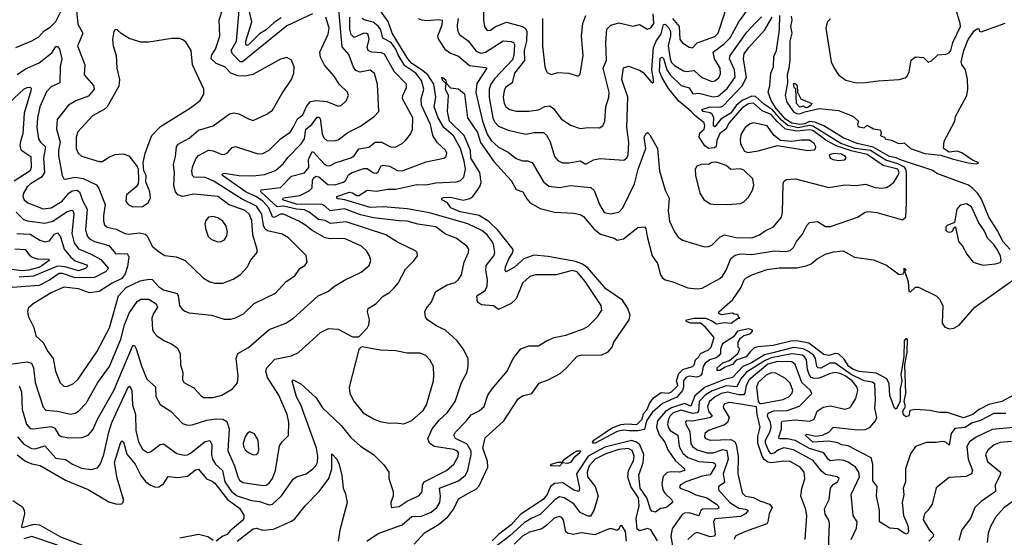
# Model space of a CAD drawing. Extents: x 1443846 to 1577407, y 839182 to 927291.
# Tile 62 of 256: x 1490289 to 1496430, y 856998 to 860228. Entities that reach past the tile are written whole.
import ezdxf

# ---------------------------------------------------------------- set-up
doc = ezdxf.new("R2010")
doc.units = 0

msp = doc.modelspace()

# ---------------------------------------------------------------- linework, layer by layer
at = {"layer": '0CON20XD'}
for points in [[(1492453.3, 856975), (1492525, 857022.8), (1492674.8, 857075.2), (1492735, 857128.7), (1492795, 857129.8), (1492855.8, 857154.2), (1492890, 857185), (1492908.6, 857215), (1492913.2, 857255), (1492907.5, 857305), (1493025, 857349.7), (1493069.3, 857385), (1493083.8, 857416.2), (1493105.6, 857515), (1493104.2, 857535), (1493078.9, 857578.9), (1493006.7, 857615), (1492996.4, 857635), (1493006.4, 857655), (1493076.1, 857725), (1493105, 857762.5), (1493155, 857786.5), (1493186.4, 857813.6), (1493209.6, 857885), (1493236.5, 857925), (1493328.9, 858035), (1493366.9, 858115), (1493414, 858175), (1493465, 858192.2), (1493525, 858192.5), (1493573.8, 858225), (1493622, 858245), (1493695, 858259.5), (1493805, 858299.1), (1493833.4, 858316.6), (1493893.1, 858375), (1493919.1, 858415), (1493914.6, 858445), (1493815, 858595.4), (1493765, 858654.6), (1493735, 858664), (1493635, 858636.8), (1493505, 858635.6), (1493470, 858625), (1493425, 858583.1), (1493385, 858485.8), (1493355, 858456.7), (1493275, 858419.4), (1493242.9, 858442.9), (1493169.7, 858449.7), (1493143.8, 858465), (1493140.6, 858505), (1493191.3, 858538.7), (1493204.7, 858565.3), (1493207.3, 858605), (1493195.8, 858665), (1493197.3, 858695), (1493246.2, 858755), (1493252.5, 858775), (1493244.1, 858825), (1493235, 858844.4), (1493203.4, 858885), (1493172.1, 858912.1), (1493083.8, 858953.8), (1492845, 859023.3), (1492705, 859047.2), (1492555, 859059.6), (1492475, 859056.1), (1492316.3, 859103.7), (1492275, 859111.1), (1492267.5, 859115), (1492267.1, 859125), (1492345, 859151.4), (1492365, 859148.4), (1492391.2, 859131.2), (1492405, 859131.3), (1492456.1, 859163.9), (1492515, 859158.5), (1492585, 859170.4), (1492635, 859171.4), (1492765, 859198.9), (1492822, 859198), (1492885, 859209.5), (1493013.6, 859216.4), (1493038.6, 859225), (1493058.8, 859245), (1493069.7, 859295), (1493061.5, 859345), (1493037.1, 859425), (1492993.9, 859503.9), (1492934.8, 859555), (1492899.8, 859615), (1492874.8, 859685), (1492884.4, 859745.6), (1492870.8, 859825), (1492834.5, 859885), (1492795.8, 859915.8), (1492734.9, 859954.9), (1492708.9, 859985), (1492612.7, 860145), (1492586.9, 860216.9), (1492511.9, 860321.9)], [(1493023.3, 860235), (1493017.5, 860195), (1493020.2, 860160.2), (1493031.1, 860135), (1493085.7, 860095.7), (1493135, 860032.7), (1493165, 860020.2), (1493195, 860025.7), (1493305, 860096.2), (1493355, 860091.7), (1493368.2, 860085), (1493373.9, 860073.9), (1493370.6, 860005), (1493362, 859978), (1493251, 859859), (1493227.4, 859825), (1493216.2, 859795), (1493217.3, 859745), (1493240.2, 859615), (1493251.2, 859591.2), (1493275, 859563.8), (1493335, 859539.6), (1493445, 859513.8), (1493496.7, 859523.3), (1493555, 859524.5), (1493575, 859507.8), (1493596.4, 859466.4), (1493625, 859374.3), (1493645, 859349.5), (1493675, 859335.5), (1493715, 859334.6), (1493785, 859346.9), (1493815, 859329.2), (1493825, 859329.2), (1493867.1, 859352.9), (1493908.7, 859361.3), (1494057.3, 859352.7), (1494075, 859366.7), (1494084, 859385), (1494088.8, 859465), (1494074.8, 859554.8), (1494081.2, 859745), (1494044.8, 859855.2), (1494055, 859927.5), (1494085, 859937.5), (1494155, 859913.5), (1494177.8, 859897.8), (1494225, 859842), (1494235, 859833.8), (1494241.2, 859838.8), (1494242.7, 859857.3), (1494230.5, 859915), (1494242.2, 860055), (1494257.8, 860095), (1494289.7, 860140.3), (1494305, 860198.9), (1494315, 860200), (1494335, 860179.8), (1494348, 860155), (1494348.1, 860128.1), (1494333.7, 860065), (1494344.9, 859985), (1494355, 859961.6), (1494372.9, 859942.9), (1494429, 859909), (1494445, 859904.7), (1494495, 859910.7), (1494524.3, 859884.3), (1494545, 859866.8), (1494605, 859843.4), (1494625, 859846.8), (1494648.9, 859865), (1494659, 859891), (1494657.1, 859925), (1494621.6, 859985), (1494613.8, 860025), (1494682.1, 860077.9), (1494719.1, 860115), (1494774.8, 860215.2), (1494846.8, 860315)], [(1490265, 860054.4), (1490365, 860095.5), (1490408.5, 860121.5), (1490441.7, 860158.3), (1490478.6, 860181.4), (1490515, 860216.4), (1490553.5, 860295)], [(1490642.4, 860285), (1490650.6, 860200.6), (1490682.7, 860145), (1490665, 860103.1), (1490650, 860065), (1490695.6, 859945.6), (1490691.1, 859885), (1490748.3, 859818.3), (1490753.3, 859795), (1490718, 859752), (1490638.2, 859721.8), (1490592.5, 859695), (1490523.1, 859605), (1490517.3, 859545), (1490540.8, 859465), (1490530.3, 859415), (1490530.1, 859380.1), (1490553.1, 859255), (1490564.3, 859235), (1490573.1, 859233.1), (1490634.7, 859245.3), (1490685, 859237.6), (1490767.2, 859197.2), (1490781.5, 859175), (1490820.9, 859075), (1490810.8, 859005), (1490810.8, 858970.8), (1490817.9, 858947.9), (1490835, 858933.6), (1490890.1, 858920.1), (1490945, 858893.8), (1490969.5, 858889.5), (1491035, 858898.9), (1491070.8, 858890.8), (1491085.3, 858875.3), (1491114.7, 858814.7), (1491155, 858780.8), (1491195, 858757.5), (1491265, 858748.8), (1491320, 858725), (1491435.4, 858615.4), (1491475, 858592.9), (1491506.4, 858583.6), (1491555, 858583.5), (1491620.2, 858609.8), (1491665, 858638.5), (1491710, 858685), (1491728.6, 858725), (1491770, 858775), (1491770.6, 858795), (1491743.2, 858885), (1491737.4, 858975), (1491722.4, 859012.4), (1491695, 859037), (1491595, 859072.9), (1491525, 859124.1), (1491375, 859138.7), (1491305, 859124.2), (1491275, 859134.7), (1491260.3, 859155), (1491250.6, 859190.6), (1491253.5, 859273.5), (1491248.2, 859325), (1491261.2, 859375), (1491266.8, 859435), (1491277.7, 859452.3), (1491345, 859489.6), (1491405, 859538.5), (1491495, 859566.5), (1491598.3, 859641.7), (1491625, 859647.3), (1491655, 859641.8), (1491715, 859608.6), (1491745, 859599.2), (1491831.1, 859638.9), (1491865.5, 859664.5), (1491922.9, 859765), (1491984.3, 859855), (1491998.6, 859895), (1492000, 859935), (1491985, 859976.2), (1491955, 859992), (1491915, 859982), (1491742.9, 859887.1), (1491694.7, 859875.3), (1491648.6, 859878.6), (1491606.5, 859895), (1491568.6, 859935), (1491514.6, 859955), (1491483.5, 859985), (1491485.9, 860005), (1491510, 860045), (1491536.8, 860125), (1491533.9, 860225), (1491551.1, 860285)], [(1492418.2, 858651.8), (1492467.5, 858695), (1492478.1, 858725), (1492470, 858755), (1492451.9, 858785), (1492420, 858815), (1492315, 858862.7), (1492225, 858860.3), (1492195, 858866.7), (1492112, 858912), (1492073.3, 858945), (1492030.8, 858970.8), (1491935, 859014.4), (1491915, 859015.4), (1491875, 858994.4), (1491865, 858997.9), (1491842, 859055), (1491805, 859095.6), (1491765, 859122), (1491701.5, 859151.5), (1491553.1, 859255), (1491552.3, 859265), (1491565, 859270.6), (1491654.7, 859255.3), (1491744.2, 859254.2), (1491815, 859261.6), (1491885, 859287.2), (1491935, 859330.9), (1491961.5, 859368.5), (1492045, 859452.9), (1492064.8, 859485.2), (1492074.3, 859545.7), (1492110.3, 859575), (1492145, 859620.5), (1492155, 859620.6), (1492161.8, 859611.8), (1492175.2, 859515.2), (1492185, 859490.5), (1492205, 859474.6), (1492245, 859472.3), (1492275, 859478.2), (1492336.2, 859523.8), (1492415, 859564.5), (1492500, 859625), (1492528.6, 859655), (1492519.6, 859825), (1492501.7, 859891.7), (1492475, 859912.7), (1492411.3, 859901.3), (1492385, 859910.4), (1492371.3, 859931.3), (1492341.8, 860011.8), (1492299.3, 860059.3), (1492279.9, 860290.1)], [(1492115, 860265.8), (1491955, 860190.2), (1491678.5, 859965), (1491663.9, 859965), (1491615.3, 860015), (1491607.6, 860035), (1491640.6, 860095), (1491657.9, 860285)], [(1491919.1, 860240.9), (1491875, 860210.4), (1491825.1, 860164.9), (1491785, 860141), (1491715, 860070.7), (1491705, 860067.5), (1491698.8, 860075), (1491700, 860095), (1491736, 860215), (1491718.7, 860295)], [(1493181.7, 860301.7), (1493180.8, 860225), (1493187.1, 860185), (1493205, 860160.9), (1493225, 860162.7), (1493255.7, 860185), (1493325, 860212.7), (1493425, 860185.8), (1493442.8, 860172.8), (1493451.2, 860155), (1493450.4, 860095), (1493434.2, 860035), (1493437, 859973), (1493374.7, 859895), (1493360, 859835), (1493318.2, 859805), (1493310.2, 859785), (1493304.8, 859745), (1493310.5, 859705), (1493323.2, 859683.2), (1493345, 859666.9), (1493385, 859657.5), (1493465, 859657.7), (1493523.6, 859666.4), (1493565, 859686.6), (1493595, 859690), (1493618.9, 859675), (1493665, 859610.6), (1493725, 859569.4), (1493785, 859549.2), (1493835, 859555.7), (1493905, 859553.9), (1493925.6, 859565), (1493938.1, 859595), (1493943.8, 859685), (1493963.5, 859745), (1493965.4, 859775), (1493927.9, 859925), (1493948.1, 859975), (1493944.7, 860085.3), (1493951.2, 860168.8), (1493976, 860194), (1494025, 860209.1), (1494115, 860188.9), (1494155, 860198.9), (1494205, 860170), (1494225, 860178.1), (1494243.9, 860205), (1494239.7, 860265)], [(1493548.8, 860235), (1493549.4, 860065), (1493564.5, 859934.5), (1493574.2, 859905), (1493585, 859894), (1493605, 859885.8), (1493645, 859898), (1493713.6, 859893.6), (1493765, 859877.5), (1493775, 859877.5), (1493785, 859887.5), (1493803.1, 860005), (1493793.8, 860125), (1493802.1, 860205), (1493819.5, 860255)], [(1494360, 860235), (1494402.6, 860185), (1494406.2, 860105), (1494423.1, 860083.1), (1494465, 860057.8), (1494485, 860053.3), (1494515, 860083.6), (1494625, 860123.7), (1494644.6, 860145), (1494654.7, 860175.3), (1494698, 860305)], [(1496465.4, 858795), (1496420.2, 858845), (1496389, 858909), (1496332.7, 858995), (1496287.8, 859107.8), (1496264.5, 859144.5), (1496234.2, 859174.2), (1496207.5, 859195), (1496008.3, 859268.3), (1495985, 859287.7), (1495788.6, 859351.4), (1495755, 859367.1), (1495713.3, 859375), (1495612.1, 859432.1), (1495512.7, 859455), (1495425, 859490.2), (1495305, 859564.9), (1495248.3, 859588.3), (1495215, 859593), (1495185, 859579.1), (1495155, 859574.3), (1495105, 859582.8), (1495065, 859608.1), (1495007.8, 859675), (1494975.4, 859725), (1494956.4, 859775), (1494967.9, 859815), (1494974.7, 859895), (1494989.5, 859935), (1494992.2, 859997.8), (1495008.4, 860035), (1495028.5, 860165), (1495029.7, 860255)], [(1495345, 860233.3), (1495325, 860212.5), (1495315.8, 860175), (1495350.6, 859965), (1495368.6, 859925), (1495395.8, 859885), (1495441.5, 859851.5), (1495505, 859834.6), (1495565, 859835.5), (1495643.1, 859846.9), (1495775, 859854.5), (1495811.2, 859865), (1495824, 859875), (1495837, 859903), (1495850, 859975), (1495875, 859997.5), (1495925, 859993.3), (1495955, 859964), (1495975, 859972), (1496015, 860008), (1496065, 860013.3), (1496085, 860022), (1496095.5, 860035), (1496109.2, 860085), (1496156.2, 860186.2), (1496155.4, 860205), (1496126.9, 860296.9)], [(1490275, 857624.6), (1490315, 857578.8), (1490362, 857552), (1490385, 857550.9), (1490445, 857570), (1490515, 857492.1), (1490575, 857483.8), (1490618.6, 857455), (1490675, 857429.6), (1490735, 857421.5), (1490775, 857432.2), (1490793.5, 857456.5), (1490814.2, 857515), (1490844.4, 857655), (1490864.4, 857715), (1490964.7, 857935), (1490975, 857941.4), (1490987.6, 857915), (1490991.6, 857825), (1491010.9, 857765), (1491013.9, 857665), (1491030.8, 857595), (1491055, 857548.6), (1491085, 857528.1), (1491105, 857530.6), (1491165, 857577.8), (1491185, 857582.2), (1491268.1, 857521.9), (1491315, 857510.4), (1491335, 857513.1), (1491355, 857523.1), (1491445, 857596.1), (1491475, 857601.4), (1491486.3, 857576.3), (1491484.8, 857515), (1491490.9, 857485), (1491509.2, 857455), (1491554.5, 857414.5), (1491568.4, 857345), (1491609, 857285), (1491645, 857257.9), (1491735, 857227.1), (1491785, 857222.3), (1491845, 857200.5), (1491865, 857204.1), (1491922.6, 857257.4), (1491995, 857361.1), (1492015, 857375.6), (1492075, 857394.4), (1492116.9, 857425), (1492136.5, 857445), (1492146.2, 857465), (1492148.6, 857505), (1492140.2, 857555), (1492042.7, 857825), (1492014.8, 857875), (1491988.3, 857971.7), (1491995, 857981.4), (1492041.5, 857955), (1492138.2, 857868.2), (1492176.6, 857806.6), (1492293.8, 857695), (1492355, 857621.9), (1492415, 857566.9), (1492495, 857514), (1492559.7, 857449.7), (1492591.2, 857405), (1492590.8, 857365), (1492618, 857285), (1492618, 857255), (1492604, 857215), (1492605, 857183.3), (1492655, 857190.4), (1492706.3, 857223.7), (1492781.3, 857258.7), (1492798.9, 857281.1), (1492801, 857325), (1492811.4, 857345), (1492950.4, 857415), (1492995.5, 857454.5), (1493022.7, 857502.7), (1493024.7, 857524.7), (1493018.7, 857535), (1492995.6, 857545.6), (1492873.3, 857565), (1492844.5, 857585), (1492835.4, 857615), (1492860.4, 857675), (1492905, 857728.8), (1492954.6, 857775), (1493004, 857846), (1493044.5, 857965), (1493078.5, 858025), (1493086.5, 858065), (1493086.9, 858115), (1493055.3, 858175.3), (1493017.1, 858225), (1492945, 858290), (1492890, 858315), (1492833.3, 858355), (1492820, 858375), (1492816.2, 858405), (1492824, 858425), (1492855.5, 858464.5), (1492885, 858531.2), (1492955, 858573.3), (1493005, 858589.2), (1493025, 858606.2), (1493044.4, 858635.6), (1493061.8, 858715), (1493088.2, 858775), (1493089.5, 858795), (1493078.6, 858815), (1493010.6, 858865), (1492945, 858890.7), (1492885, 858934.7), (1492773, 858953), (1492705, 858972), (1492655, 858972.5), (1492495, 858991.6), (1492415, 859011), (1492315, 859048.6), (1492225, 859035.8), (1492195, 859065.3), (1492175.4, 859075.4), (1492015, 859076.6), (1491928.9, 859105), (1491935, 859117), (1492035, 859131.3), (1492095, 859159.8), (1492112, 859178), (1492114.2, 859225), (1492120.7, 859239.3), (1492135, 859251.9), (1492155, 859248.7), (1492210.8, 859200.8), (1492255, 859197.5), (1492309.1, 859215), (1492322.9, 859227.1), (1492340.5, 859259.5), (1492361.5, 859275), (1492435, 859298.8), (1492455, 859299.7), (1492495, 859273.1), (1492515, 859270), (1492525, 859278.1), (1492543.7, 859316.3), (1492555, 859320.9), (1492595, 859313.5), (1492645, 859287.3), (1492675, 859286.1), (1492825, 859340.9), (1492935, 859363.5), (1492948.9, 859375), (1492952.7, 859395), (1492945, 859414.2), (1492892.8, 859462.8), (1492865.4, 859505), (1492851.1, 859575), (1492794.8, 859695), (1492792.7, 859735), (1492809.8, 859795), (1492795, 859849.6), (1492759.4, 859895), (1492691.1, 859941.1), (1492650.2, 860009.8), (1492634.3, 860045), (1492605.7, 860085.7), (1492553.2, 860113.2), (1492540.2, 860165), (1492525, 860187.4), (1492493, 860213), (1492436.6, 860226.6), (1492424.8, 860234.8)], [(1490285, 857942.7), (1490300.8, 857905), (1490304.8, 857794.8), (1490331.1, 857705), (1490355, 857677.3), (1490375, 857674.7), (1490485, 857689.8), (1490508.8, 857678.8), (1490530.4, 857640.4), (1490547.1, 857627.1), (1490595, 857618.9), (1490679.4, 857620.6), (1490715, 857635.6), (1490745, 857668.6), (1490773.6, 857736.4), (1490875, 857914.4), (1490995, 858194.2), (1491005, 858196), (1491015, 858174.2), (1491047.5, 858067.5), (1491080.9, 857985), (1491136.2, 857936.2), (1491137.7, 857877.7), (1491165, 857827.5), (1491233.8, 857783.8), (1491305, 857707.5), (1491335, 857698.8), (1491365, 857700), (1491455, 857728.4), (1491515, 857738), (1491555, 857734.6), (1491581.5, 857721.5), (1491595.9, 857675.9), (1491587.3, 857537.3), (1491629.2, 857445), (1491648.8, 857375), (1491660, 857355), (1491679.9, 857339.9), (1491807.6, 857322.4), (1491825, 857323.9), (1491845, 857336.4), (1491865.3, 857365), (1491884.1, 857415), (1491910.2, 857569.8), (1491925, 857593.8), (1491965.5, 857634.5), (1491966.9, 857715), (1491956.2, 857765), (1491905, 857884.3), (1491833.9, 857995), (1491823.6, 858035), (1491830.5, 858055), (1491880.1, 858109.9), (1491985, 858130), (1492028.2, 858151.8), (1492165, 858275.7), (1492215, 858300.6), (1492275, 858297.8), (1492365, 858250), (1492405, 858250), (1492455, 858303.8), (1492465.5, 858324.5), (1492471.1, 858355), (1492458.8, 858405), (1492463.1, 858425), (1492511.9, 858458.1), (1492555, 858502.2), (1492595, 858526.7), (1492625.3, 858554.7), (1492649.4, 858585), (1492695, 858671.4), (1492747.1, 858722.9), (1492770.8, 858755), (1492768, 858775), (1492758, 858785), (1492645, 858840.4), (1492571.4, 858885), (1492325, 858967), (1492226.4, 858956.4), (1492195, 858975.7), (1492151.5, 858981.5), (1492095, 859027.2), (1492065, 859041.6), (1492015, 859045.4), (1491935, 859064.9), (1491895, 859060.7), (1491792.3, 859155), (1491794.1, 859165.9), (1491915, 859180.3), (1491985, 859251.8), (1492065, 859273.2), (1492092, 859305), (1492090.2, 859355), (1492112.7, 859405), (1492121.2, 859401.2), (1492185, 859330.2), (1492205, 859318.2), (1492222.7, 859317.3), (1492255.7, 859334.3), (1492355, 859365.3), (1492375, 859378.8), (1492405, 859422.9), (1492466.2, 859433.8), (1492506.7, 859463.3), (1492545, 859464.1), (1492605, 859431.8), (1492635, 859434.6), (1492674.2, 859455.8), (1492695, 859474.5), (1492725.7, 859514.3), (1492737.7, 859542.3), (1492740.8, 859615), (1492677.3, 859735), (1492678.9, 859755), (1492701.8, 859805), (1492701.9, 859825), (1492625, 859905.4), (1492565, 860013.6), (1492545, 860020.6), (1492485, 860024.8), (1492462.9, 860035), (1492456.3, 860055), (1492467.7, 860107.7), (1492462.9, 860135), (1492452.6, 860142.6), (1492435, 860143.2), (1492375, 860116.9), (1492356.2, 860135), (1492348.8, 860168.8), (1492347.3, 860245)], [(1492189.6, 859945), (1492164.7, 859995), (1492161.1, 860025), (1492212.6, 860137.4), (1492219.2, 860175), (1492198.4, 860245)], [(1492774.4, 860235), (1492795, 860228.1), (1492827.1, 860222.9), (1492905, 860229.5), (1492923.3, 860225), (1492920.8, 860195), (1492895.3, 860125), (1492901.1, 860105), (1492940.8, 860045), (1492975, 860018.4), (1493025, 860000.9), (1493095, 859943.3), (1493195, 859930.8), (1493202, 859925), (1493140.1, 859829.9), (1493134.2, 859774.2), (1493176.1, 859595), (1493203.6, 859513.6), (1493226.4, 859476.4), (1493275, 859433.5), (1493335, 859401.1), (1493385, 859362.3), (1493425, 859347.9), (1493456.9, 859346.9), (1493485, 859338.1), (1493555, 859215.6), (1493589.2, 859189.2), (1493655, 859181.5), (1493725, 859194.6), (1493851.1, 859181.1), (1493871.4, 859161.4), (1493905, 859076), (1493935, 859025.7), (1493973.4, 859016.6), (1494025, 859027.5), (1494050, 859055), (1494124.2, 859205), (1494146.1, 859295), (1494193.6, 859425), (1494184.6, 859495.4), (1494194.3, 859515.7), (1494205, 859523.3), (1494220, 859510), (1494267.3, 859425), (1494279.3, 859285), (1494313.6, 859163.6), (1494339.6, 859115), (1494333.4, 859035), (1494341.2, 858971.2), (1494373.7, 858903.7), (1494395, 858872), (1494422.6, 858852.6), (1494560.3, 858810.3), (1494585, 858811.9), (1494605, 858821.4), (1494655, 858871.5), (1494685, 858886.2), (1494755, 858868.6), (1494855, 858866.8), (1494902.9, 858885), (1494938.3, 858911.7), (1494990, 858935), (1495039.2, 858995), (1495046.9, 859025), (1495050.8, 859205), (1495055, 859217.5), (1495069.6, 859230.4), (1495127.5, 859235), (1495335, 859181.2), (1495435, 859197.9), (1495505, 859194.5), (1495565, 859202.5), (1495625, 859181.5), (1495665, 859177.3), (1495695, 859182.1), (1495716.7, 859193.3), (1495741.2, 859215), (1495766.7, 859253.3), (1495774.8, 859275), (1495765, 859295.7), (1495675, 859319.4), (1495575, 859386.3), (1495475, 859409.3), (1495381.5, 859441.5), (1495317.2, 859477.2), (1495235, 859536.2), (1495215, 859541.8), (1495135, 859532), (1495065, 859545.4), (1495012.7, 859592.7), (1494975, 859636.6), (1494918.6, 859658.6), (1494865, 859707.9), (1494835, 859704), (1494795, 859677.4), (1494713.5, 859585), (1494694, 859546), (1494655, 859517.9), (1494636.3, 859475), (1494632.5, 859437.5), (1494622, 859428), (1494585, 859424), (1494561.1, 859441.1), (1494527.7, 859495), (1494531.7, 859521.7), (1494557.1, 859545), (1494562.2, 859565), (1494558.7, 859585), (1494499.5, 859629.5), (1494475, 859658.1), (1494399.8, 859719.8), (1494335, 859799.7), (1494295, 859864.8), (1494279.7, 859905), (1494282.5, 859987.5), (1494295, 859995.1), (1494305, 859986.8), (1494325.5, 859915.5), (1494345, 859884), (1494415, 859817.3), (1494464, 859804), (1494486.5, 859766.5), (1494525, 859769.2), (1494615, 859746), (1494645, 859751.3), (1494700.6, 859799.4), (1494751, 859869), (1494747.1, 859915), (1494716.7, 859985), (1494719.2, 860005), (1494825, 860149.7), (1494879.2, 860210.8), (1494915, 860245.9)], [(1495820.6, 859080.6), (1495820, 859275), (1495816.7, 859295), (1495807.3, 859307.3), (1495765, 859329.3), (1495690.7, 859350.7), (1495595, 859412.6), (1495499.8, 859425), (1495410.4, 859455), (1495235, 859564.7), (1495215, 859567.4), (1495145, 859553.4), (1495079, 859569), (1495041.2, 859601.2), (1494985, 859666.1), (1494935, 859698.3), (1494878.3, 859748.3), (1494855, 859750.9), (1494795, 859724.5), (1494757.1, 859692.9), (1494725, 859644.2), (1494662.7, 859607.3), (1494625, 859560), (1494615.7, 859565), (1494615.5, 859574.5), (1494617.6, 859615), (1494608.4, 859638.4), (1494595, 859646.7), (1494551.5, 859655), (1494542.7, 859667.3), (1494595, 859684), (1494655, 859681.9), (1494675, 859688.4), (1494795, 859815.2), (1494822.3, 859867.7), (1494803.9, 859985), (1494808, 860015), (1494835, 860052.6), (1494937, 860165), (1494981.3, 860245)], [(1495100.6, 860250.6), (1495104.1, 860225), (1495095.5, 860185), (1495104.1, 860145), (1495092.6, 860095), (1495092.8, 859977.2), (1495086.9, 859923.1), (1495075.7, 859885), (1495078.1, 859835), (1495063.8, 859755), (1495073.5, 859713.5), (1495115, 859653.7), (1495135, 859642), (1495155, 859640), (1495186.5, 859653.5), (1495275, 859673.3), (1495395, 859661.2), (1495485, 859626.7), (1495520, 859595), (1495513.8, 859575), (1495516.2, 859565), (1495525, 859560.6), (1495556.2, 859553.8), (1495575, 859570), (1495615, 859547.5), (1495655, 859540), (1495662.5, 859525), (1495657.5, 859505), (1495683.9, 859493.9), (1495686.7, 859485), (1495727.3, 859477.3), (1495765, 859458.5), (1495785, 859454.7), (1495805, 859460), (1495845, 859423.8), (1495935, 859394.2), (1496033.1, 859383.1), (1496105, 859360.6), (1496205, 859334.5), (1496255, 859328.8), (1496270, 859335), (1496232, 859352), (1496165, 859397.5), (1496135, 859407.5), (1496085, 859402.5), (1496050, 859425), (1496055, 859470), (1496121.2, 859595), (1496126.2, 859625), (1496195.6, 859755), (1496201.8, 859795), (1496200.4, 859855), (1496188.6, 859915), (1496165, 859948.2), (1496160.6, 859965), (1496177.1, 860035), (1496204.8, 860105), (1496245, 860160), (1496265, 860173.8), (1496271.7, 860171.7), (1496275, 860157.5), (1496285, 860153.3), (1496435, 860206.6)], [(1490995, 859060), (1491055, 859063.3), (1491090.8, 859085), (1491103.6, 859116.4), (1491101.1, 859155), (1491075.6, 859215.6), (1491077.8, 859255), (1491064, 859285), (1491059.2, 859335), (1491071.4, 859395), (1491113.5, 859505), (1491167.6, 859562.4), (1491355, 859678.9), (1491415, 859724.3), (1491437.2, 859762.8), (1491438.1, 859795), (1491366.4, 859946.4), (1491358.1, 860035), (1491327.5, 860085), (1491310, 860100), (1491285, 860111.1), (1491238.3, 860111.7), (1491095, 860087.3), (1491045, 860088.9), (1490970.8, 860110.8), (1490921.2, 860141.2), (1490895.8, 860165.8), (1490883.3, 860166.7), (1490876.7, 860155), (1490868, 860105), (1490872.5, 860065), (1490890, 860005), (1490894.5, 859925), (1490911.2, 859855), (1490907.1, 859812.9), (1490835.2, 859684.8), (1490815, 859667.5), (1490742.3, 859627.7), (1490650.9, 859529.1), (1490640.2, 859495), (1490641.2, 859425), (1490652.7, 859395), (1490675, 859376.5), (1490785, 859342.5), (1490806.2, 859343.8), (1490845, 859370.6), (1490885, 859387.3), (1490935, 859391.1), (1490968.8, 859378.8), (1491021.7, 859311.7), (1491027.5, 859295), (1491030.3, 859229.7), (1491027.1, 859205), (1491015.7, 859185), (1490954.5, 859135), (1490950.9, 859095), (1490965.3, 859075.3), (1490995, 859060)], [(1490273.2, 859886.8), (1490325, 859922), (1490410.6, 859959.4), (1490488.4, 860021.6), (1490515, 860061.9), (1490525, 860061.4), (1490536.7, 860045), (1490550.6, 859985), (1490541.1, 859935), (1490538.9, 859835), (1490485, 859809.5), (1490455, 859778.8), (1490414.7, 859685), (1490399.8, 859615), (1490395.3, 859554.7), (1490405.2, 859485.2), (1490417.5, 859465), (1490448.9, 859435), (1490436.4, 859365), (1490442.6, 859275), (1490424.6, 859245), (1490357.1, 859205), (1490336.1, 859185), (1490313.1, 859145), (1490309.1, 859125), (1490316.7, 859105), (1490340, 859085), (1490435, 859049), (1490485, 859054.8), (1490553.6, 859096.4), (1490594.9, 859145.1), (1490615, 859159.8), (1490645, 859164.2), (1490661.3, 859155), (1490681.6, 859095), (1490710.2, 859045), (1490699.8, 858915), (1490710.7, 858875), (1490725, 858860.6), (1490755.6, 858845), (1490845, 858819.1), (1490887.4, 858767.4), (1490959.7, 858769.7), (1490969.1, 858749.1), (1490961.3, 858688.7), (1490947.2, 858642.8), (1490926.1, 858613.9), (1490865, 858584.4), (1490785, 858531.8), (1490725, 858523.9), (1490655, 858549.6), (1490565, 858559.4), (1490485, 858522.9), (1490372.5, 858455), (1490342.4, 858427.6), (1490336.5, 858405), (1490343.1, 858375), (1490377.9, 858307.9), (1490389.2, 858255), (1490434.7, 858214.7), (1490465, 858157.1), (1490497.5, 858115), (1490512.9, 858035), (1490542.1, 857962.1), (1490565, 857941.4), (1490585, 857939.4), (1490625, 857957.8), (1490652.7, 857985), (1490770, 858155), (1490849.4, 858305), (1490904.7, 858505.3), (1490952.9, 858557.1), (1491041.2, 858598.8), (1491095, 858608.7), (1491115, 858606.1), (1491153.8, 858563.8), (1491185, 858541.8), (1491270.1, 858520.1), (1491278, 858505), (1491284.7, 858444.7), (1491301.2, 858421.2), (1491319.1, 858409.1), (1491345, 858400), (1491485, 858384.3), (1491565, 858360), (1491605, 858359.4), (1491635, 858366.9), (1491685, 858392.5), (1491751.9, 858458.1), (1491885, 858521.4), (1491950.8, 858595), (1492005, 858630), (1492036, 858675), (1492068, 858695), (1492082.5, 858715), (1492075, 858756), (1491965, 858867.1), (1491925, 858890.8), (1491835, 858910.5), (1491820.3, 858920.3), (1491809.7, 858945), (1491799.4, 859015), (1491765.3, 859065.3), (1491671.4, 859111.4), (1491495, 859223), (1491445, 859243.4), (1491376.3, 859246.3), (1491365.6, 859255), (1491362.3, 859285), (1491368.7, 859315), (1491389.1, 859365), (1491405, 859380.5), (1491466.5, 859413.5), (1491495, 859410.4), (1491545, 859388.8), (1491565, 859386.5), (1491585, 859397.1), (1491615, 859431.5), (1491635, 859436.2), (1491775, 859391.6), (1491805, 859393.8), (1491845, 859413.8), (1491914.5, 859485), (1491975, 859526.8), (1491995.3, 859555), (1492020.8, 859609.2), (1492055.3, 859635), (1492079.7, 859690.3), (1492102.4, 859717.6), (1492135, 859724.7), (1492205, 859718.2), (1492275, 859687.8), (1492295, 859695.6), (1492325, 859722.9), (1492340, 859755), (1492333.1, 859775), (1492281.1, 859825), (1492250, 859875), (1492189.6, 859945)], [(1492749.6, 856955), (1492814.5, 857025.5), (1492901.8, 857078.2), (1492959.1, 857125), (1492997.4, 857175), (1493025, 857237.9), (1493102.1, 857282.1), (1493135, 857299.3), (1493155, 857320), (1493208.4, 857435), (1493207.1, 857472.9), (1493177.6, 857555), (1493192.1, 857617.9), (1493308.2, 857725), (1493397.6, 857862.4), (1493425, 857881.9), (1493483.8, 857896.2), (1493529.2, 857960.8), (1493585, 857980), (1493659.2, 858020.8), (1493698.8, 858055), (1493765, 858129.6), (1493795, 858137.5), (1493915, 858135.4), (1493959.2, 858155), (1493984.2, 858185), (1493994.3, 858215), (1494090.9, 858355), (1494095.4, 858385), (1494081.4, 858425), (1494047.8, 858477.8), (1493945, 858548.4), (1493831.1, 858681.1), (1493795, 858704.1), (1493755, 858719.9), (1493585, 858751.4), (1493495, 858758.7), (1493434.1, 858735.9), (1493375, 858683.5), (1493323.3, 858655), (1493317.1, 858665), (1493319.1, 858685), (1493339.1, 858735), (1493364.7, 858775), (1493367.5, 858795), (1493271.5, 858915), (1493215, 858969.2), (1493155, 859006.9), (1493035, 859030), (1492977.5, 859055), (1492956, 859085), (1492921.2, 859105), (1492921.2, 859115), (1492931.5, 859118.5), (1492975, 859120), (1493055, 859101.4), (1493097.1, 859112.9), (1493115.2, 859124.8), (1493148.7, 859171.3), (1493163.3, 859195), (1493167.1, 859215), (1493158.3, 859275), (1493103.4, 859363.4), (1493101.5, 859411.5), (1493062, 859505), (1492970, 859595), (1492957.9, 859655), (1492963.6, 859755), (1492944.4, 859795), (1492948.3, 859828.3), (1492925, 859851.4), (1492921.2, 859868.8), (1492945.4, 859855.4), (1492950.7, 859830.7), (1492975, 859804), (1493025, 859797.5), (1493062.5, 859765), (1493081.1, 859615), (1493145, 859524.5), (1493162.9, 859462.9), (1493246.7, 859343.3), (1493353.3, 859225), (1493385, 859169.4), (1493427.5, 859155), (1493451, 859111), (1493473.5, 859085), (1493535, 859049.6), (1493625, 859027.1), (1493745, 859020.7), (1493785, 859012.9), (1493805, 859000.6), (1493871.4, 858921.4), (1493910.3, 858890.3), (1493995.6, 858865.6), (1494015, 858852.9), (1494055, 858860.6), (1494145, 858932.5), (1494185.4, 858935.4), (1494194.6, 858924.6), (1494201.5, 858875), (1494233.8, 858755), (1494266, 858706), (1494285, 858636.2), (1494295, 858619.2), (1494314, 858604), (1494361.7, 858591.7), (1494455.5, 858554.5), (1494515, 858548.2), (1494545, 858553.1), (1494655, 858613.3), (1494671.8, 858628.2), (1494694.1, 858665), (1494725, 858738.9), (1494751, 858759), (1494785, 858766.8), (1494855, 858764), (1494995, 858786.2), (1495065, 858782.3), (1495095, 858787.1), (1495115, 858806.7), (1495134.7, 858845), (1495170.5, 858889.5), (1495198.5, 858945), (1495215, 858961.9), (1495265, 858968), (1495315, 858938.6), (1495345, 858937.8), (1495515, 858995.6), (1495562.7, 859027.3), (1495578.9, 859031.1), (1495635.3, 859024.7), (1495795, 858979.8), (1495816.5, 858995), (1495820.6, 859080.6)], [(1495195, 859678.8), (1495175, 859688.8), (1495155, 859682), (1495134, 859705), (1495130, 859795), (1495120, 859805), (1495115, 859830), (1495125, 859830), (1495137.5, 859815), (1495140, 859775), (1495161.2, 859735), (1495228.8, 859705), (1495226, 859695), (1495205, 859680), (1495195, 859678.8)], [(1490225, 859712.4), (1490315, 859794.5), (1490335, 859805.4), (1490355, 859807.5), (1490360.5, 859800.5), (1490359.1, 859785), (1490316.9, 859645), (1490307.8, 859515), (1490295, 859476.9), (1490289.5, 859445), (1490295.8, 859415.8), (1490358.8, 859375), (1490360.3, 859305), (1490354.3, 859285), (1490255, 859220.8)], [(1494830.5, 859400.5), (1494855, 859404), (1494895, 859409.2), (1495015, 859442.5), (1495205, 859411.4), (1495243.9, 859416.1), (1495253.3, 859425), (1495253.8, 859435), (1495244, 859455), (1495215, 859476.4), (1495165, 859477.3), (1495105, 859467.5), (1495035, 859473.8), (1494995.4, 859505.4), (1494950, 859565), (1494865, 859585.6), (1494845, 859579.4), (1494814.4, 859555), (1494789.4, 859515), (1494781.7, 859481.7), (1494784.5, 859454.5), (1494808.8, 859408.8), (1494830.5, 859400.5)], [(1495395, 859350), (1495435, 859354.4), (1495444, 859365), (1495438.6, 859375), (1495415, 859389.2), (1495365.8, 859394.2), (1495337.5, 859385), (1495343.3, 859365), (1495362.5, 859355), (1495395, 859350)], [(1494705, 859075.6), (1494785, 859082), (1494805, 859090.8), (1494835, 859120), (1494860, 859165), (1494868.1, 859195), (1494861.9, 859235), (1494805, 859290), (1494785, 859298), (1494725, 859294.4), (1494695, 859317.5), (1494635, 859340), (1494605, 859337.1), (1494585, 859324), (1494544.3, 859325.7), (1494511.2, 859315), (1494502, 859295), (1494502.9, 859255), (1494530.6, 859145), (1494555, 859106), (1494595, 859080), (1494615, 859077.5), (1494705, 859075.6)], [(1490266.2, 859026.2), (1490311.7, 858981.7), (1490335, 858973.5), (1490445, 858959), (1490495, 858971.6), (1490585, 859031.1), (1490615, 859040.4), (1490623, 859033), (1490625.6, 859015.6), (1490613, 858895), (1490628.4, 858835), (1490655, 858798.9), (1490733.8, 858765), (1490795, 858732.5), (1490841.9, 858675), (1490824.9, 858655.1), (1490755, 858620.2), (1490635, 858617.6), (1490555, 858644), (1490535, 858643.9), (1490475, 858602), (1490410, 858570), (1490215, 858555.2)], [(1496295, 858696), (1496375, 858704.4), (1496405, 858714), (1496410.8, 858725), (1496407.1, 858755), (1496385.7, 858795), (1496365, 858825.9), (1496325.6, 858865.6), (1496305, 858912), (1496271.3, 858961.3), (1496225, 859060), (1496195, 859079.4), (1496155, 859070), (1496134.6, 859045), (1496118.2, 858961.8), (1496073.8, 858945), (1496064.8, 858935), (1496064.8, 858914.8), (1496075, 858903.8), (1496095, 858902.1), (1496108.5, 858911.5), (1496115, 858930), (1496126, 858935), (1496144.5, 858844.5), (1496170, 858815), (1496196, 858765), (1496235, 858714.2), (1496295, 858696)], [(1491525, 858842), (1491545, 858844.2), (1491566.2, 858855), (1491581.2, 858878.8), (1491584.3, 858905), (1491574.3, 858945), (1491555, 858971.4), (1491525, 858991.1), (1491495, 858999.5), (1491466.7, 858995), (1491450, 858975), (1491444.2, 858955), (1491447.1, 858925), (1491464.3, 858875), (1491485, 858856), (1491525, 858842)], [(1490271.1, 858895), (1490355, 858889.3), (1490415, 858852.7), (1490445, 858841.8), (1490475, 858849.3), (1490505, 858890.7), (1490525, 858898.9), (1490543.4, 858873.4), (1490566.8, 858796.8), (1490605, 858748.3), (1490635, 858723), (1490705, 858697.7), (1490711.1, 858688.9), (1490699.6, 858675), (1490655, 858660.3), (1490572.7, 858685), (1490525, 858689.3), (1490375, 858627.9), (1490285, 858621.5)], [(1490258.6, 858798.6), (1490323.2, 858793.2), (1490349.5, 858759.5), (1490367.1, 858747.1), (1490405, 858734.8), (1490467.5, 858735), (1490471.9, 858725), (1490415.1, 858684.9), (1490345, 858664.5), (1490305, 858661), (1490185, 858675.5)], [(1494496.2, 858366.2), (1494565.7, 858365.7), (1494605, 858350), (1494635, 858330), (1494685, 858338), (1494726.7, 858335), (1494765, 858363.3), (1494780, 858365), (1494771.7, 858371.7), (1494768.3, 858388.3), (1494745, 858390), (1494735, 858397.5), (1494665, 858387.5), (1494650, 858395), (1494650, 858405), (1494737.3, 858482.7), (1494786.7, 858555), (1494807.5, 858605), (1494817.5, 858615), (1494855, 858636.2), (1494950.7, 858669.3), (1495025, 858680), (1495135, 858680), (1495195, 858691.4), (1495225.5, 858704.5), (1495262.5, 858735), (1495315, 858765.6), (1495365, 858779.4), (1495425, 858785.5), (1495495, 858746.5), (1495615, 858730), (1495695, 858695.8), (1495775, 858638.9), (1495798.3, 858641.7), (1495804.3, 858655), (1495805, 858677.5), (1495815, 858670), (1495810, 858655), (1495830.6, 858595), (1495835, 858532.5), (1495845, 858530), (1495875, 858558.6), (1495895, 858559.4), (1496004, 858505), (1496025.3, 858485.3), (1496045.6, 858444.4), (1496042.9, 858335), (1496059.7, 858309.7), (1496088.3, 858298.3), (1496115, 858303.1), (1496148.8, 858321.2), (1496246.5, 858435), (1496503.3, 858616.7)], [(1490215.7, 858075.7), (1490335, 858093.2), (1490362.9, 858085), (1490375, 858056.7), (1490386.2, 857965), (1490435, 857811.2), (1490451.8, 857791.8), (1490525, 857785.8), (1490605, 857765.9), (1490635, 857772.2), (1490655.2, 857784.8), (1490703.2, 857835), (1490775.3, 857965), (1490848.1, 858065), (1490919.8, 858235), (1490941.5, 858325), (1490972.1, 858397.9), (1491021, 858469), (1491045, 858485.2), (1491095, 858483.3), (1491140, 858455), (1491147.5, 858435), (1491123.1, 858395), (1491113.8, 858365), (1491116.7, 858295), (1491125.4, 858275.4), (1491145, 858255.7), (1491191.2, 858225), (1491235, 858205.7), (1491270.2, 858180.2), (1491288.9, 858145), (1491292.5, 858075), (1491307.1, 858027.1), (1491303.5, 857983.5), (1491312, 857965), (1491375, 857931.4), (1491420.3, 857880.3), (1491435, 857871.4), (1491495, 857870.5), (1491550, 857885), (1491615.8, 857924.2), (1491647.5, 857962.5), (1491652, 858005), (1491639.4, 858115), (1491650, 858145), (1491716.4, 858183.6), (1491845, 858295.5), (1491948.8, 858335), (1491995.8, 858365), (1492150, 858505), (1492215.4, 858534.6), (1492245, 858560.8), (1492315, 858601.9), (1492418.2, 858651.8)], [(1496492.4, 857887.6), (1496415, 857846.5), (1496333.1, 857826.9), (1496273.5, 857796.5), (1496233.1, 857765), (1496175, 857743.3), (1496075, 857777.1), (1496025, 857776.2), (1495965, 857789.5), (1495875, 857795.5), (1495841.2, 857788.8), (1495834, 857756), (1495815, 857750.6), (1495801.7, 857761.7), (1495797.3, 857785), (1495812.9, 857815), (1495804.3, 857845), (1495816.4, 857895), (1495810, 858075), (1495823.8, 858153.8), (1495826.8, 858235), (1495815, 858237.9), (1495804.5, 858225), (1495803.1, 858125), (1495784.5, 858015), (1495791.1, 857975), (1495780.5, 857925), (1495780, 857845), (1495755, 857798), (1495744, 857804), (1495715, 857884), (1495710.8, 857955), (1495696.6, 857986.6), (1495632, 858022), (1495525, 858033.8), (1495488.5, 858045), (1495460.2, 858065), (1495430.3, 858110.3), (1495395, 858142.3), (1495375, 858144.4), (1495335, 858132.9), (1495305, 858138.5), (1495210.2, 858210.2), (1495135, 858224.5), (1495097.8, 858222.2), (1494987.5, 858195), (1494892.2, 858187.8), (1494870.4, 858179.6), (1494844.2, 858155), (1494819.4, 858125), (1494757.4, 858102.6), (1494735, 858076), (1494689.5, 858060.5), (1494655, 858038.8), (1494640, 858040), (1494640, 858055), (1494673.6, 858086.4), (1494715, 858102.5), (1494767.5, 858145), (1494780, 858175), (1494770, 858185), (1494770, 858215), (1494785, 858240), (1494805, 858256.7), (1494845, 858267.5), (1494860, 858285), (1494860, 858290), (1494835, 858298.1), (1494764.8, 858285.2), (1494740.4, 858249.6), (1494671.5, 858205), (1494660, 858175), (1494659.2, 858145), (1494649.1, 858130.9), (1494632.8, 858117.2), (1494594, 858105), (1494563.6, 858085), (1494551.2, 858065), (1494542.7, 858017.3), (1494534.7, 858005.3), (1494512.6, 857997.4), (1494465, 858003.5), (1494444.2, 857995.8), (1494428.9, 857975), (1494429.2, 857935), (1494423.3, 857915), (1494388.1, 857871.9), (1494297.5, 857832.5), (1494232.6, 857777.4), (1494199.1, 857725), (1494185, 857670.5), (1494145, 857661.8), (1494088.2, 857661.8), (1494054, 857666), (1494015, 857658.7), (1493878, 857585), (1493865.7, 857585.7), (1493862.4, 857592.4), (1493870, 857605), (1493980.1, 857679.9), (1494038.3, 857701.7), (1494075, 857707.2), (1494138.1, 857701.9), (1494170.9, 857735), (1494178.6, 857771.4), (1494202.2, 857795), (1494217.4, 857832.6), (1494241.3, 857868.7), (1494289.1, 857900.9), (1494335, 857897.1), (1494355, 857905.5), (1494392.9, 857945), (1494384.4, 857975), (1494399.1, 858020.9), (1494425.4, 858044.6), (1494485.7, 858065), (1494495.3, 858074.7), (1494504.2, 858105.8), (1494525, 858123.8), (1494535.7, 858144.3), (1494585, 858168), (1494602, 858185), (1494620, 858245), (1494565, 858310.8), (1494535, 858334.4), (1494475.4, 858335.4), (1494446.2, 858345), (1494446.7, 858355), (1494496.2, 858366.2)], [(1492685, 857706), (1492705, 857714.2), (1492735, 857728.1), (1492805, 857790.5), (1492825.4, 857825), (1492868.8, 857975), (1492872.1, 858005), (1492870, 858065), (1492847.5, 858105), (1492822.6, 858132.6), (1492786.3, 858146.3), (1492705, 858147.1), (1492635, 858162.1), (1492536.4, 858166.4), (1492425, 858187.5), (1492415, 858182.5), (1492405, 858170), (1492344.5, 857935), (1492347.4, 857897.4), (1492369.8, 857849.8), (1492431.9, 857775), (1492495, 857737.5), (1492535, 857721.9), (1492595, 857709.5), (1492635, 857713.1), (1492685, 857706)], [(1496087, 857573), (1496065, 857591.1), (1496045, 857596.4), (1496005, 857589.4), (1495945, 857589.2), (1495875, 857564.1), (1495845, 857518.2), (1495813.3, 857425), (1495814.2, 857345), (1495799.3, 857305), (1495803.9, 857265), (1495792.9, 857215), (1495801.2, 857135), (1495827.7, 857072.3), (1495832.7, 857035), (1495825, 857018.1), (1495805, 857024.2), (1495765, 857051.1), (1495715, 857055.8), (1495651.1, 857095), (1495652, 857165), (1495632.5, 857257.5), (1495637.7, 857315), (1495610.2, 857350.2), (1495610, 857455), (1495600.5, 857495), (1495455, 857569.4), (1495415, 857574.7), (1495391.7, 857588.3), (1495335, 857598.2), (1495235, 857591.2), (1495187.5, 857635), (1495198, 857642), (1495255, 857629), (1495295, 857636.1), (1495335.2, 857654.8), (1495365, 857686.5), (1495515, 857668.4), (1495565, 857671.4), (1495592.3, 857685), (1495627.5, 857725), (1495634.4, 857745), (1495623.1, 857805), (1495627.5, 857855), (1495621.8, 857955), (1495606.2, 857966.2), (1495555, 857975.6), (1495475, 858013.5), (1495375, 858084.5), (1495341.5, 858085), (1495285, 858053.3), (1495267.9, 858055), (1495261.2, 858065), (1495253, 858115), (1495240.3, 858135), (1495208.7, 858158.7), (1495175, 858173.4), (1495115, 858181.9), (1494995, 858152.4), (1494933.3, 858136.7), (1494852.3, 858087.7), (1494798.5, 858065), (1494734.2, 857995.8), (1494685, 857982.9), (1494564.8, 857935.2), (1494498.8, 857881.2), (1494475, 857817.2), (1494435, 857833.3), (1494355, 857806.4), (1494317.6, 857782.4), (1494267.1, 857725), (1494259.7, 857685), (1494276.9, 857636.9), (1494311.7, 857591.7), (1494330.9, 857545), (1494377.1, 857477.1), (1494434.5, 857425), (1494434.3, 857415), (1494405, 857405.2), (1494355, 857407.8), (1494327.2, 857402.8), (1494302.3, 857377.7), (1494293.4, 857335), (1494299.7, 857295), (1494312.7, 857272.7), (1494354.4, 857235), (1494362.5, 857217.5), (1494325, 857185.8), (1494305, 857179.2), (1494285, 857178.1), (1494255, 857154.6), (1494231.5, 857161.5), (1494222.9, 857172.9), (1494199.9, 857245), (1494158.8, 857305), (1494150.6, 857385), (1494178.1, 857465), (1494181.5, 857515), (1494155.6, 857575.6), (1494135, 857592.2), (1494105, 857601.8), (1493938.8, 857561.2), (1493835, 857505.1), (1493761.3, 857395), (1493780.4, 857305), (1493775.5, 857284.5), (1493745, 857293.4), (1493677.2, 857337.2), (1493625, 857334.4), (1493599, 857315), (1493579.2, 857265), (1493554.5, 857235), (1493415, 857142.6), (1493385, 857111.5), (1493354.2, 857075), (1493275, 857016.5), (1493234.6, 856975.4)], [(1495473.8, 857266.2), (1495527.6, 857375), (1495522.7, 857405), (1495502.1, 857435), (1495455, 857467.6), (1495428.2, 857478.2), (1495395, 857481.7), (1495344.3, 857475), (1495330.3, 857485), (1495305.2, 857525.2), (1495215, 857552.3), (1495125, 857601.5), (1495075, 857613.2), (1495032.6, 857612.6), (1495025.3, 857615.3), (1495023.8, 857623.8), (1495040, 857675), (1495039.2, 857715), (1495045, 857722), (1495125, 857730.8), (1495217.1, 857722.9), (1495243.7, 857736.3), (1495263.7, 857786.3), (1495299.6, 857810.4), (1495345, 857819.1), (1495435, 857798.5), (1495463.5, 857806.5), (1495475, 857816.5), (1495503.5, 857865), (1495516.5, 857915), (1495511.6, 857935), (1495480, 857975), (1495436.3, 858005), (1495405, 858020.5), (1495375.6, 858025.6), (1495345, 858019.7), (1495275, 857990.7), (1495245, 857988.2), (1495226.2, 857996.2), (1495213.4, 858013.4), (1495202.8, 858045), (1495196.1, 858106.1), (1495184.7, 858124.7), (1495168.9, 858135), (1495105, 858143), (1494975, 858118.6), (1494938.3, 858101.7), (1494822, 858028), (1494784.4, 857985), (1494762.4, 857937.6), (1494695, 857942.4), (1494608.2, 857911.8), (1494563.9, 857886.1), (1494527.5, 857845), (1494522.8, 857785), (1494514.3, 857775), (1494485, 857769.8), (1494415, 857791.9), (1494365, 857775.1), (1494345, 857756.1), (1494334.8, 857735), (1494329.6, 857705), (1494333.1, 857685), (1494346.7, 857665), (1494392.7, 857635), (1494401.7, 857565), (1494425, 857522.4), (1494456.1, 857496.1), (1494525, 857470.8), (1494615, 857464.8), (1494627.5, 857457.5), (1494627.9, 857445), (1494595, 857388.9), (1494545, 857379.8), (1494443.3, 857345), (1494410, 857325), (1494404.5, 857315), (1494407.8, 857305), (1494465, 857284.8), (1494505, 857262.8), (1494574.1, 857244.1), (1494635.3, 857205), (1494645.8, 857195), (1494649.1, 857180.9), (1494644, 857176), (1494547.2, 857172.8), (1494536.7, 857165), (1494525, 857132.3), (1494465, 857150.3), (1494435, 857148.7), (1494419.7, 857140.3), (1494358.7, 857051.3), (1494351, 857005), (1494360.6, 856945)], [(1495333.2, 856925), (1495340.3, 857085), (1495334.8, 857105), (1495311.9, 857141.9), (1495308.4, 857175), (1495337.5, 857235), (1495346.1, 857303.9), (1495362.9, 857327.1), (1495389.2, 857345), (1495400, 857365), (1495387.5, 857375), (1495315, 857389.7), (1495290.3, 857410.3), (1495237.6, 857477.6), (1495115, 857543.1), (1495055, 857555.6), (1495021.1, 857545), (1494995, 857523.4), (1494975, 857520), (1494960.3, 857535), (1494941.4, 857585), (1494941.2, 857605), (1494967.6, 857655), (1494975.8, 857685), (1494971.8, 857715), (1494953.8, 857755), (1494957.6, 857772.4), (1494991.9, 857788.1), (1495075, 857789.7), (1495152.9, 857817.1), (1495228.6, 857895), (1495221.9, 857915), (1495166.7, 857965), (1495125.6, 858075.6), (1495105, 858092.5), (1495015, 858095.3), (1494955, 858079.1), (1494839.4, 857980.6), (1494818.9, 857945), (1494812.1, 857897.9), (1494802.3, 857887.7), (1494775, 857887.2), (1494705, 857903.5), (1494664.1, 857895), (1494626.6, 857875), (1494591.5, 857845), (1494578.8, 857815), (1494584, 857785), (1494606.8, 857755), (1494596.7, 857745), (1494571.3, 857738.7), (1494485, 857723.6), (1494450, 857725), (1494441.3, 857718.7), (1494442.5, 857705), (1494469.4, 857659.4), (1494475, 857582.5), (1494485.9, 857565), (1494513.8, 857545), (1494576.3, 857526.3), (1494615, 857526.2), (1494675, 857545.7), (1494699.8, 857539.8), (1494708.3, 857485), (1494677.3, 857395), (1494684.2, 857345), (1494676.8, 857333.2), (1494647.8, 857315), (1494647.7, 857295), (1494718.4, 857215), (1494775, 857180.9), (1494815, 857174.7), (1494831.5, 857165), (1494815.3, 857145), (1494785, 857128.7), (1494625, 857113.1), (1494617.1, 857095), (1494626.8, 857015), (1494622.3, 857005), (1494595, 857001), (1494515, 857029.1), (1494497.6, 857022.4), (1494456.7, 856985)], [(1494915, 857833.8), (1495051.5, 857858.5), (1495085, 857874.2), (1495105.2, 857894.8), (1495111.3, 857915), (1495095, 857960.7), (1495065, 857990), (1495005, 858021.9), (1494975, 858024.7), (1494945, 858009.2), (1494895.2, 857965), (1494883.7, 857935), (1494895.5, 857845.5), (1494904.2, 857834.2), (1494915, 857833.8)], [(1495188.2, 856985), (1495197.5, 857135), (1495188.9, 857178.9), (1495161.5, 857255), (1495166.3, 857303.7), (1495186.7, 857363.3), (1495182.3, 857405), (1495157.1, 857435), (1495095, 857470.8), (1495055.7, 857474.3), (1494975, 857462.3), (1494955, 857467.2), (1494933, 857483), (1494919.9, 857505), (1494892.5, 857585), (1494893.5, 857626.5), (1494906.3, 857685), (1494887.9, 857765), (1494883.3, 857813.3), (1494785, 857828.5), (1494715, 857840), (1494685, 857830.9), (1494676.2, 857815), (1494678.5, 857805), (1494713.7, 857745), (1494704.4, 857715.6), (1494685, 857699.2), (1494585, 857664.1), (1494562.8, 857645), (1494560, 857625), (1494565.6, 857615), (1494595, 857603.8), (1494725, 857609.5), (1494746.1, 857596.1), (1494756.7, 857576.7), (1494769.5, 857505), (1494768.1, 857395), (1494795.4, 857275), (1494815, 857254.1), (1494866.6, 857246.6), (1494905, 857224.8), (1494964.8, 857204.8), (1494982.8, 857185), (1494964.3, 857145), (1494955.8, 857095), (1494948, 857082), (1494815, 857034.6), (1494755, 857006.4), (1494742.1, 856985)], [(1496438.5, 857771.5), (1496365, 857770.6), (1496281.9, 857728.1), (1496225, 857709.6), (1496185, 857683.2), (1496121.8, 857678.2), (1496099.1, 857645), (1496087, 857573)], [(1496487.1, 857682.9), (1496355, 857670.5), (1496255, 857622.5), (1496213.8, 857595), (1496195.9, 857565), (1496204.8, 857485), (1496230.5, 857415), (1496224.8, 857395.2), (1496192.6, 857377.4), (1496085, 857370.8), (1496005, 857306.7), (1495980, 857205), (1495953.8, 857165), (1495932, 857145), (1495923.6, 857106.4), (1495958.3, 857048.3), (1495987.3, 857015), (1495987, 857003), (1495960, 856975)], [(1491745, 857512.9), (1491765, 857514), (1491775.5, 857524.5), (1491779.5, 857545), (1491775.3, 857605), (1491753.6, 857643.6), (1491725, 857655.5), (1491707.8, 857645), (1491695, 857624.2), (1491683.3, 857585), (1491683.9, 857565), (1491695, 857544.4), (1491715, 857526.7), (1491745, 857512.9)], [(1490272.3, 857512.3), (1490324.3, 857474.3), (1490365, 857456), (1490416.2, 857446.2), (1490575, 857354.8), (1490715, 857295.8), (1490845, 857220.5), (1490895, 857205.3), (1490925, 857207.8), (1490933.8, 857216.2), (1490936, 857234), (1490896.6, 857366.6), (1490880, 857465), (1490917.1, 857585), (1490925, 857599.4), (1490936.7, 857593.3), (1490957.8, 857517.8), (1491008.9, 857455), (1491044.9, 857384.9), (1491075, 857345.4), (1491105, 857323.2), (1491135, 857311.2), (1491157.4, 857312.6), (1491185, 857331.1), (1491215, 857376.7), (1491275, 857372.2), (1491335, 857380), (1491385, 857419.1), (1491405, 857423), (1491454, 857364), (1491489, 857349), (1491505, 857335.3), (1491584.2, 857234.2), (1491660.6, 857180.6), (1491685.8, 857135.8), (1491687.4, 857115), (1491680.2, 857105), (1491600.7, 857039.3), (1491583.3, 857016.7), (1491555.5, 857004.5), (1491515, 856973.8)], [(1494267, 856977), (1494225, 857043.8), (1494205, 857053.5), (1494155, 857037.7), (1494140.2, 857049.8), (1494132.9, 857115), (1494151.6, 857195), (1494147.6, 857245), (1494101.1, 857315), (1494081.9, 857375), (1494085.5, 857415), (1494117.3, 857475), (1494121.7, 857505), (1494109.8, 857539.8), (1494083.2, 857553.2), (1494025, 857546.7), (1493945, 857520), (1493877.9, 857485), (1493841.3, 857445), (1493827.3, 857405), (1493830.2, 857375), (1493877.4, 857315), (1493896.7, 857255), (1493870.4, 857165), (1493849, 857131), (1493835, 857129.2), (1493783.5, 857153.5), (1493745, 857207.9), (1493685, 857243.8), (1493655, 857250.7), (1493627.7, 857235), (1493535, 857140.8), (1493482.8, 857117.2), (1493435, 857088.4), (1493345, 857006.5), (1493265, 856944.4)], [(1496475, 857596.6), (1496405, 857589), (1496366.2, 857575), (1496328.2, 857545), (1496312.5, 857515), (1496325, 857471.2), (1496405.4, 857405), (1496403.8, 857385), (1496372.5, 857325), (1496376, 857285), (1496285, 857222.3), (1496245.4, 857184.6), (1496219.4, 857115), (1496165.5, 857045), (1496147.3, 856977.3)], [(1491645, 856973.4), (1491745, 857052.1), (1491765, 857054.2), (1491805, 857042.6), (1491871.8, 857048.2), (1491985, 857098.9), (1492005, 857114.4), (1492068.9, 857195), (1492156.2, 857285), (1492217.5, 857365), (1492235.2, 857425), (1492235, 857518.1), (1492266.5, 857486.5), (1492278.3, 857458.3), (1492298.2, 857385), (1492305.6, 857305), (1492320, 857270), (1492330.5, 857215), (1492285, 857043.3), (1492275.3, 856975)], [(1493655, 857442.1), (1493600, 857445), (1493605, 857455.6), (1493645, 857466.8), (1493672.7, 857467.3), (1493686.2, 857485), (1493743.9, 857526.1), (1493765, 857537.2), (1493787.1, 857537.1), (1493781.8, 857525), (1493745.2, 857494.8), (1493723.5, 857465), (1493705, 857458.4), (1493675, 857462.5), (1493655, 857442.1)], [(1495474.8, 856985), (1495507.3, 857055), (1495512.9, 857095), (1495487.3, 857135), (1495473.8, 857266.2)], [(1490757.4, 856917.4), (1490545, 856998.9), (1490415, 857073.7), (1490375, 857078.3), (1490305, 857056.7), (1490302, 857065), (1490320.9, 857145), (1490319.4, 857165), (1490308, 857185), (1490245, 857225.8)], [(1496504.6, 857235.4), (1496428.8, 857185), (1496377.3, 857125), (1496343.8, 857066.2), (1496328.9, 857025), (1496323.9, 856966.1)], [(1494073.5, 856975), (1494068.2, 857035), (1494045, 857072), (1494035, 857070), (1494025, 857048), (1494015, 857041.5), (1493985, 857052.1), (1493965, 857051.8), (1493875, 857013.9), (1493793.1, 857026.9), (1493740, 857015), (1493705, 857024), (1493695, 857033.3), (1493681.5, 857105), (1493670.9, 857120.9), (1493655, 857128.7), (1493621.6, 857118.4), (1493579.3, 857075), (1493545, 857051.9), (1493469, 857031), (1493425, 857005.4), (1493372.2, 856955)], [(1490525, 856949), (1490365, 857003.8), (1490315, 856988.8)], [(1491495, 856977.6), (1491461.8, 857001.8), (1491405, 857015.1), (1491287.3, 856992.7)]]:
    msp.add_lwpolyline(points, dxfattribs=at)

doc.saveas('drawing.dxf')
